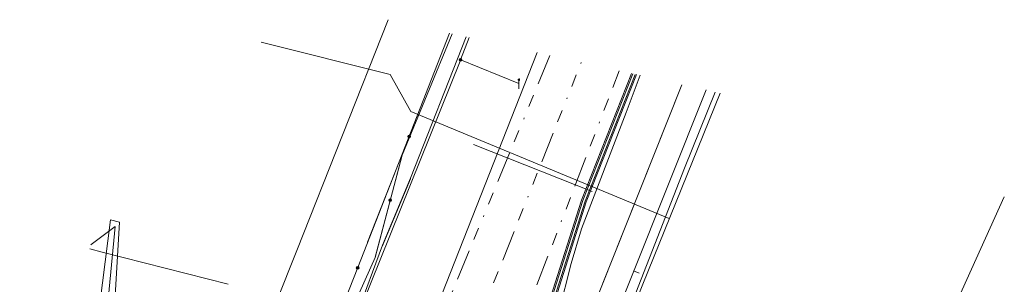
# Model space of a CAD drawing. Header units: metres. Extents: x 151922 to 154458, y 463415 to 464223.
# Tile 100 of 164: x 153477 to 153558, y 464027 to 464048. Entities that reach past the tile are written whole.
import ezdxf
from ezdxf.lldxf.tags import DXFTag

# ---------------------------------------------------------------- set-up
doc = ezdxf.new("R2010")
doc.units = ezdxf.units.M
doc.linetypes.add('RI-OVERIG-SO', pattern=[17, 5, -2, 2, -2, 0, -2, 2, -2])
doc.layers.get('0').update_dxf_attribs({"lineweight": 9})
for name, color, linetype, lineweight in [('B-PV-KL-DATA-G', 90, 'KL-DATA-SO', 9), ('B-PV-KL-DATA_HULPSTUK-S', 90, 'Continuous', 9), ('B-PV-KL-DATA_KABELBED-G', 90, 'Continuous', 9), ('B-PV-KL-DATA_MANTELBUIS-G', 90, 'Continuous', 9), ('B-PV-KL-ET_LS-G', 190, 'KL-LS-SO', 9), ('B-PV-KL-ET_LS-S', 190, 'Continuous', 9), ('B-PV-KL-ET_LS_HULPSTUK-S', 190, 'Continuous', 9), ('B-PV-KL-ET_LS_MANTELBUIS-G', 190, 'Continuous', 9), ('B-PV-KL-ET_MS-G', 130, 'KL-MS-SO', 9), ('B-PV-KL-ET_MS_MANTELBUIS-G', 130, 'Continuous', 9), ('B-PV-KL-GAS_LD-G', 50, 'KL-GAS_LD-SO', 9), ('B-PV-KL-WATER-G', 170, 'KL-WATER-SO', 9), ('B-PV-OG-INFO-G', 7, 'Continuous', 9), ('B-PV-RI-VRIJVERVAL-G', 210, 'RI-OVERIG-SO', 9)]:
    doc.layers.add(name, color=color, linetype=linetype, lineweight=lineweight)
doc.styles.add('NLCS-ISO', font='txt')
doc.styles.get("Standard").update_dxf_attribs({"font": 'arial.ttf'})
tags = doc.linetypes.add('KL-DATA-SO', pattern='A,4,-1,[101,NLCS.SHX,S=0.5,R=0,X=0,Y=0],-1,4,-1,["D",Standard,S=1,R=0,X=-0.25,Y=-0.5],-1.5', length=12.5).pattern_tags.tags
tags[18] = DXFTag(74, 10)
tags = doc.linetypes.add('KL-GAS_LD-SO', pattern='A,4,-1,[69,NLCS.SHX,S=0.5,R=0,X=0,Y=0],-1,4,-1,["L",Standard,S=1,R=0,X=0.25,Y=-0.5],-2', length=13).pattern_tags.tags
tags[18] = DXFTag(74, 10)
tags = doc.linetypes.add('KL-LS-SO', pattern='A,4,-1,[103,NLCS.SHX,S=0.75,R=0,X=0,Y=0],-1,4,-1,["L",Standard,S=1,R=0,X=0,Y=-0.5],-2', length=13).pattern_tags.tags
tags[18] = DXFTag(74, 10)
tags = doc.linetypes.add('KL-MS-SO', pattern='A,4,-1,[103,NLCS.SHX,S=0.75,R=0,X=0,Y=0],-1,4,-1,["M",Standard,S=1,R=0,X=0,Y=-0.5],-2', length=13).pattern_tags.tags
tags[18] = DXFTag(74, 10)
doc.linetypes.add('KL-WATER-SO', pattern='A,7,-0.5,[168,NLCS.SHX,S=0.75,R=0,X=0.75,Y=0],-2', length=9.5)

# ---------------------------------------------------------------- blocks, each defined once
blk = doc.blocks.new('SKL-WTB_HULP_OVERIG-SO')
at = {"color": 0, "linetype": 'ByBlock', "lineweight": 18}
for points in [[(-0.14, 0.14), (0.14, -0.14)], [(0.14, 0.14), (-0.14, -0.14)]]:
    blk.add_lwpolyline(points, dxfattribs=at)
at = {"color": 0, "linetype": 'ByBlock', "lineweight": 18, "style": 'NLCS-ISO', "flags": 1}
for tag, p in [('TYPE', (1.5, 0)), ('OMSCHRIJVING', (1.5, -3)), ('LABEL', (1.5, -1.5))]:
    blk.add_attdef(tag, p, '', height=1, dxfattribs=at)
blk = doc.blocks.new('SKL-WTB_HULP_MOF-SO')
at = {"linetype": 'ByBlock', "lineweight": 18}
h = blk.add_hatch(color=0, dxfattribs=at)
h.dxf.hatch_style = 1
h.paths.add_polyline_path([(-0.5625, 0, 1), (0.5625, 0, 1)])
at = {"color": 0, "linetype": 'ByBlock', "lineweight": 18}
blk.add_circle((0, 0), 0.5625, dxfattribs=at)
at = {"color": 0, "linetype": 'ByBlock', "lineweight": 18, "style": 'NLCS-ISO', "flags": 1}
for tag, p in [('TYPE', (1.5, 0)), ('OMSCHRIJVING', (1.5, -3)), ('LABEL', (1.5, -1.5))]:
    blk.add_attdef(tag, p, '', height=1, dxfattribs=at)
blk = doc.blocks.new('SKL-ET_LS_MAST-SO')
for p, q in [((-0.05, 2.07), (0.05, 2.07)), ((-0.05, -2), (0.05, -2))]:
    blk.add_line(p, q)
for points in [[(-0.18, 1.76), (-0.22, 1.76), (-0.22, 1.84), (-0.18, 1.84), (-0.18, 1.79)], [(-0.18, 1.49), (-0.22, 1.49), (-0.22, 1.57), (-0.18, 1.57), (-0.18, 1.52)], [(-0.18, 1.79), (-0.05, 1.79)], [(-0.18, 1.76), (-0.05, 1.76)], [(-0.18, 1.52), (-0.05, 1.52)], [(-0.18, 1.49), (-0.05, 1.49)], [(-0.05, -2), (-0.05, 2.07)], [(0.05, -2), (0.05, 2.07)], [(0.18, 1.92), (0.05, 1.92)], [(0.18, 1.89), (0.05, 1.89)], [(0.18, 1.66), (0.05, 1.66)], [(0.18, 1.63), (0.05, 1.63)], [(0.18, 1.39), (0.05, 1.39)], [(0.18, 1.36), (0.05, 1.36)], [(0.18, 1.89), (0.22, 1.89), (0.22, 1.97), (0.18, 1.97), (0.18, 1.92)], [(0.18, 1.63), (0.22, 1.63), (0.22, 1.71), (0.18, 1.71), (0.18, 1.66)], [(0.18, 1.36), (0.22, 1.36), (0.22, 1.44), (0.18, 1.44), (0.18, 1.39)]]:
    blk.add_lwpolyline(points)

msp = doc.modelspace()

# ---------------------------------------------------------------- linework, layer by layer
at = {"layer": 'B-PV-KL-DATA-G', "ltscale": 0.5, "flags": 128}
for points in [[(153504.491, 464023.285), (153504.891, 464024.32), (153506.959, 464029.958), (153509.253, 464035.411), (153513.762, 464046.916)], [(153519.545, 464045.634), (153501.582, 464000), (153500, 463996.445), (153495.842, 463985.931), (153494.295, 463982.18), (153493.959, 463981.305), (153493.289, 463980.224), (153492.536, 463979.199), (153491.704, 463978.237), (153490.798, 463977.344), (153490.163, 463976.782)], [(153531.301, 464043.029), (153520.402, 464015.627), (153523.925, 464014.203)], [(153557.504, 464033.909), (153553.7, 464025.5)], [(153483.194, 464029.659), (153484.193, 464029.398), (153494.428, 464026.782)]]:
    msp.add_lwpolyline(points, dxfattribs=at)
at = {"layer": 'B-PV-KL-DATA_KABELBED-G', "ltscale": 0.5, "flags": 128}
for points in [[(153512.641, 464047.178), (153508.56, 464037.299), (153506.38, 464028.974), (153500, 464014.729), (153497.649, 464009.481), (153497.646, 464009.474)], [(153512.419, 464047.228), (153504.955, 464028.151)], [(153527.912, 464043.792), (153526.764, 464040.776), (153523.138, 464031.293), (153522.311, 464028.482), (153521.286, 464024.513), (153518.914, 464013.238), (153516.594, 464007.273), (153511.364, 463991.705), (153509.545, 463985.785), (153509.115, 463979.964), (153509.115, 463975.201), (153509.193, 463974.623), (153509.446, 463972.754), (153510.306, 463971.398), (153513.228, 463969.74), (153545.429, 463961.41), (153548.037, 463964.341)], [(153533.271, 464042.604), (153521.139, 464012.181), (153516.503, 464000.375)], [(153531.301, 464043.029), (153521.917, 464019.437)], [(153508.314, 464036.74), (153505.761, 464030.221)], [(153508.367, 464036.563), (153506.382, 464028.983)], [(153478.287, 463983.788), (153481.36, 463997.02), (153484.06, 464013.4), (153484.067, 464013.864), (153484.16, 464020.16), (153485.239, 464031.498), (153483.291, 464030.033)], [(153485.239, 464031.498), (153484.16, 464020.16), (153484.06, 464013.4), (153481.36, 463997.02), (153478.288, 463983.788)], [(153504.955, 464028.151), (153502.799, 464022.643)], [(153527.832, 464027.699), (153527.377, 464027.88)]]:
    msp.add_lwpolyline(points, dxfattribs=at)
at = {"layer": 'B-PV-KL-DATA_MANTELBUIS-G', "ltscale": 0.5, "flags": 128}
for points in [[(153508.314, 464036.74), (153505.761, 464030.221)], [(153508.367, 464036.563), (153506.382, 464028.983)], [(153509.234, 464035.366), (153506.929, 464029.864)], [(153485.239, 464031.498), (153484.16, 464020.16), (153484.06, 464013.4), (153481.36, 463997.02), (153478.288, 463983.788)]]:
    msp.add_lwpolyline(points, dxfattribs=at)
at = {"layer": 'B-PV-KL-ET_LS-G', "ltscale": 0.5, "flags": 128}
for points in [[(153507.43, 464048.319), (153500, 464029.545), (153485.23, 463992.46), (153485.183, 463992.016), (153485.2, 463991.569), (153485.282, 463991.13), (153485.425, 463990.706), (153485.627, 463990.307), (153487.941, 463987.643)], [(153514.005, 464046.862), (153513.302, 464045.041)], [(153513.322, 464045.066), (153503.514, 464020.687)], [(153513.242, 464045.081), (153518.045, 464043.119)]]:
    msp.add_lwpolyline(points, dxfattribs=at)
at = {"layer": 'B-PV-KL-ET_LS_MANTELBUIS-G', "ltscale": 0.5, "flags": 128}
for points in [[(153527.212, 464043.935), (153523.144, 464033.638), (153520.627, 464025.71), (153518.709, 464016.31), (153516.98, 464009.815), (153517.366, 464009.713)], [(153517.366, 464009.713), (153519.099, 464016.218), (153521.015, 464025.61), (153523.522, 464033.504), (153527.607, 464043.847)]]:
    msp.add_lwpolyline(points, dxfattribs=at)
at = {"layer": 'B-PV-KL-ET_MS-G', "ltscale": 0.5, "flags": 128}
for points in [[(153527.31, 464043.913), (153523.238, 464033.605), (153520.724, 464025.685), (153518.806, 464016.287), (153517.076, 464009.792), (153516.444, 464007.714), (153514.548, 464002.755), (153510.596, 463991.206), (153509.036, 463985.998), (153508.368, 463982.436), (153508.331, 463980.41), (153510.188, 463979.34), (153511.697, 463978.628)], [(153527.509, 464043.869), (153523.427, 464033.537), (153520.918, 464025.635), (153519.001, 464016.241), (153517.269, 464009.737), (153516.633, 464007.649), (153514.736, 464002.687), (153510.786, 463991.145), (153509.231, 463985.95), (153508.567, 463982.415), (153508.534, 463980.524), (153510.28, 463979.517), (153511.775, 463978.814)]]:
    msp.add_lwpolyline(points, dxfattribs=at)
at = {"layer": 'B-PV-KL-ET_MS_MANTELBUIS-G', "ltscale": 0.5, "flags": 128}
for points in [[(153527.212, 464043.935), (153523.144, 464033.638), (153520.627, 464025.71), (153518.709, 464016.31), (153516.98, 464009.815), (153517.366, 464009.713)], [(153517.366, 464009.713), (153519.099, 464016.218), (153521.015, 464025.61), (153523.522, 464033.504), (153527.607, 464043.847)]]:
    msp.add_lwpolyline(points, dxfattribs=at)
at = {"layer": 'B-PV-KL-GAS_LD-G', "ltscale": 0.5, "flags": 128}
for points in [[(153497.115, 464046.498), (153507.59, 464043.863), (153509.279, 464040.837), (153530.276, 464032.14)], [(153508.19, 463976.838), (153517.277, 464000), (153534.403, 464042.341)], [(153514.35, 464038.163), (153524.021, 464034.345)], [(153514.35, 464038.163), (153524.021, 464034.345)]]:
    msp.add_lwpolyline(points, dxfattribs=at)
at = {"layer": 'B-PV-KL-WATER-G', "ltscale": 0.5, "flags": 128}
msp.add_lwpolyline([(153534.005, 464042.429), (153531.516, 464036.245), (153511.057, 463983.785)], dxfattribs=at)
at = {"layer": 'B-PV-OG-INFO-G', "ltscale": 0.5, "flags": 128}
msp.add_lwpolyline([(153485.59, 464031.84), (153484.87, 464032.03), (153483.38, 464020.29), (153483.38, 464013.36), (153480.75, 463996.86), (153477.48, 463983.09), (153478.57, 463982.8), (153482.04, 463996.72), (153484.8, 464013.22), (153484.91, 464020.29), (153485.59, 464031.84)], dxfattribs=at)
at = {"layer": 'B-PV-RI-VRIJVERVAL-G', "ltscale": 0.5, "flags": 128}
for points in [[(153497.7, 463980.8), (153523.122, 464044.841)], [(153520.576, 464045.406), (153509.4, 464018.3)], [(153504.1, 463986.6), (153526.206, 464044.158)]]:
    msp.add_lwpolyline(points, dxfattribs=at)

# ---------------------------------------------------------------- block references
at = {"layer": 'B-PV-KL-DATA_HULPSTUK-S', "xscale": 0.2, "yscale": 0.2, "zscale": 0.2}
for name, p in [('SKL-WTB_HULP_MOF-SO', (153509.125, 464038.81)), ('SKL-WTB_HULP_MOF-SO', (153507.599, 464033.628)), ('SKL-WTB_HULP_OVERIG-SO', (153483.291, 464030.033)), ('SKL-WTB_HULP_MOF-SO', (153504.948, 464028.133)), ('SKL-WTB_HULP_OVERIG-SO', (153504.955, 464028.151)), ('SKL-WTB_HULP_OVERIG-SO', (153504.955, 464028.151))]:
    msp.add_blockref(name, p, dxfattribs=at)
at = {"layer": 'B-PV-KL-ET_LS-S', "xscale": 0.2, "yscale": 0.2, "zscale": 0.2}
msp.add_blockref('SKL-ET_LS_MAST-SO', (153518.048, 464043.1), dxfattribs=at)
at = {"layer": 'B-PV-KL-ET_LS_HULPSTUK-S', "xscale": 0.2, "yscale": 0.2, "zscale": 0.2}
msp.add_blockref('SKL-WTB_HULP_MOF-SO', (153513.302, 464045.041), dxfattribs=at)

doc.saveas('drawing.dxf')
